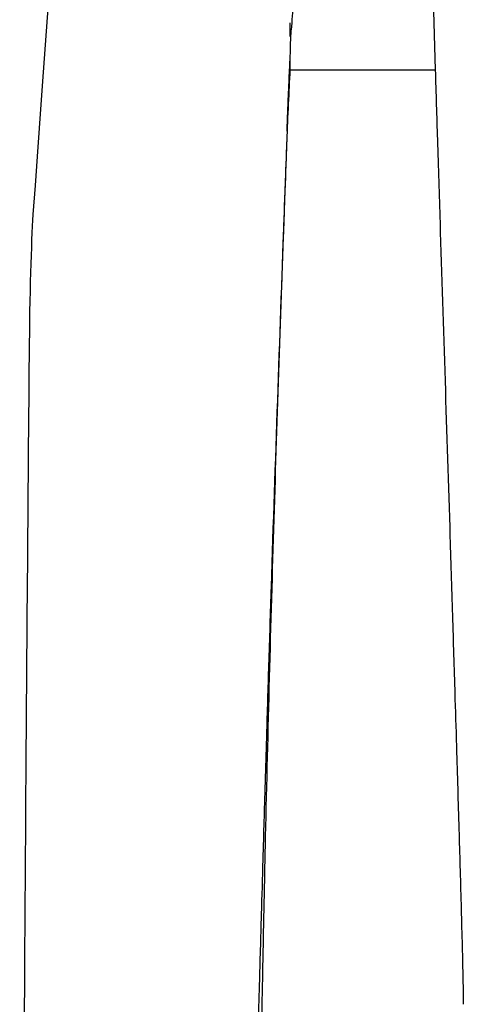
# Model space of a CAD drawing. Header units: millimetres. Extents: x -0.57 to 0.95, y -0.4 to 0.71.
# Tile 106 of 256: x -0.0165 to 0.004, y 0.2635 to 0.309. Entities that reach past the tile are written whole.
import ezdxf

# ---------------------------------------------------------------- set-up
doc = ezdxf.new("R2010")
doc.units = ezdxf.units.MM
doc.layers.add('FORMAT', color=7, linetype='Continuous')

msp = doc.modelspace()

# ---------------------------------------------------------------- linework, layer by layer
at = {"layer": 'FORMAT', "color": 7, "linetype": 'Continuous', "lineweight": 25}
for p, q in [((-0.004018, 0.308261), (-0.004018, 0.308879)), ((-0.004111, 0.305029), (-0.004148, 0.304034)), ((-0.004148, 0.304034), (-0.004156, 0.303826))]:
    msp.add_line(p, q, dxfattribs=at)
at = {"layer": 'FORMAT', "color": 7, "linetype": 'Continuous', "lineweight": 25, "flags": 128}
msp.add_lwpolyline([(0.002158, 0.325204), (0.002428, 0.315957), (0.002698, 0.306708)], dxfattribs=at)
at = {"layer": 'FORMAT', "color": 7, "linetype": 'Continuous', "lineweight": 25}
for points, knots in [([(-0.012794, 0.335026), (-0.013867, 0.326237), (-0.014909, 0.314506), (-0.015993, 0.298711), (-0.01606, 0.296313), (-0.016084, 0.293527)], [0.624967, 0.624967, 0.624967, 0.624967, 0.9690975, 0.9690975, 1, 1, 1, 1]), ([(0.002158, 0.325204), (0.001681, 0.324562), (0.000787, 0.323263), (-0.000209, 0.321559), (-0.000924, 0.320159), (-0.001594, 0.318713), (-0.002324, 0.316867), (-0.00291, 0.314963), (-0.003289, 0.313411), (-0.003528, 0.312229), (-0.003722, 0.31103), (-0.003869, 0.309809), (-0.003934, 0.308983), (-0.003959, 0.308566)], [0.0028728, 0.0028728, 0.0028728, 0.0028728, 0.1279963, 0.2497967, 0.3129076, 0.375188, 0.5003261, 0.6246471, 0.6868512, 0.7491994, 0.8117509, 0.8744978, 0.9381863, 0.9381863, 0.9381863, 0.9381863]), ([(-0.004154, 0.30387), (-0.00415, 0.303971), (-0.004142, 0.304185), (-0.00413, 0.304519), (-0.004116, 0.304882), (-0.004101, 0.305273), (-0.004077, 0.305843), (-0.00405, 0.306462), (-0.004024, 0.307007), (-0.004011, 0.307261), (-0.004006, 0.30734)], [0, 0, 0, 0, 0.081552, 0.172313, 0.272282, 0.381456, 0.49984, 0.759173, 0.925878, 1, 1, 1, 1]), ([(-0.006117, 0.188268), (-0.006057, 0.193313), (-0.005956, 0.200872), (-0.005852, 0.208443), (-0.005788, 0.213478), (-0.005758, 0.215989), (-0.005708, 0.221085), (-0.005666, 0.226255), (-0.005616, 0.234102), (-0.005571, 0.241792), (-0.005517, 0.249232), (-0.005454, 0.25466), (-0.0054, 0.258214), (-0.005371, 0.25999), (-0.005338, 0.261743), (-0.005314, 0.262904), (-0.005279, 0.26467), (-0.005233, 0.26709), (-0.005131, 0.271995), (-0.004922, 0.280591), (-0.00462, 0.290322), (-0.004348, 0.298098), (-0.004231, 0.301359), (-0.004188, 0.302543), (-0.004122, 0.304317), (-0.00406, 0.305702), (-0.004004, 0.306709)], [0, 0, 0, 0, 0.125, 0.1875, 0.1875, 0.25, 0.25, 0.3125, 0.375, 0.4375, 0.5, 0.5625, 0.578125, 0.59375, 0.609375, 0.625, 0.625, 0.65625, 0.6875, 0.75, 0.875, 0.9375, 0.953125, 0.960938, 0.96875, 1, 1, 1, 1]), ([(-0.004004, 0.306709), (-0.003977, 0.306709), (-0.003949, 0.306709), (-0.00384, 0.306709), (-0.003758, 0.306709), (-0.003534, 0.306709), (-0.003393, 0.306709), (-0.003033, 0.306709), (-0.002815, 0.306709), (-0.002295, 0.306709), (-0.001992, 0.306709), (-0.001296, 0.306709), (-0.000902, 0.306708), (-0.000028, 0.306709), (0.000452, 0.306709), (0.00152, 0.306709), (0.002109, 0.306709), (0.002699, 0.306708)], [0, 0, 0, 0, 0.125, 0.125, 0.25, 0.25, 0.375, 0.375, 0.5, 0.5, 0.625, 0.625, 0.75, 0.75, 0.875, 0.875, 1, 1, 1, 1]), ([(0.002698, 0.306708), (0.002732, 0.305632), (0.002804, 0.30328), (0.002956, 0.298485), (0.003151, 0.292356), (0.003345, 0.286218), (0.003498, 0.281305), (0.0036, 0.277976), (0.0037, 0.274673), (0.003779, 0.27203), (0.003848, 0.26962), (0.003897, 0.267889), (0.003941, 0.266207), (0.003977, 0.264736), (0.00399, 0.263846), (0.003996, 0.263465)], [0, 0, 0, 0, 0.074711, 0.163366, 0.332841, 0.499999, 0.589235, 0.673678, 0.7309, 0.818294, 0.856966, 0.898013, 0.93831, 0.973584, 1, 1, 1, 1]), ([(-0.004156, 0.303826), (-0.004174, 0.303355), (-0.004221, 0.302105), (-0.004372, 0.297941), (-0.004608, 0.291386), (-0.00484, 0.284479), (-0.005005, 0.279298), (-0.005102, 0.276102), (-0.005174, 0.273699), (-0.00523, 0.271782), (-0.005284, 0.269922), (-0.005356, 0.267387), (-0.005449, 0.264135), (-0.005564, 0.260145), (-0.005651, 0.257235), (-0.005698, 0.255651)], [0, 0, 0, 0, 0.035356, 0.093755, 0.269016, 0.447374, 0.521594, 0.58877, 0.643873, 0.668816, 0.7058, 0.757295, 0.823251, 0.903812, 1, 1, 1, 1]), ([(-0.016084, 0.293527), (-0.016214, 0.2787), (-0.016366, 0.2562), (-0.016467, 0.229609), (-0.016499, 0.216265), (-0.016509, 0.210539), (-0.016514, 0.206721), (-0.016518, 0.204811), (-0.016517, 0.202901)], [0, 0, 0, 0, 0.5, 0.75, 0.875, 0.9375, 0.9375, 1, 1, 1, 1])]:
    msp.add_open_spline(points, degree=3, knots=knots, dxfattribs=at)
for points in [[(-0.004006, 0.30734), (-0.003999, 0.307749), (-0.003983, 0.308158), (-0.003959, 0.308566)], [(-0.004004, 0.306709), (-0.004005, 0.30692), (-0.004006, 0.30713), (-0.004006, 0.30734)]]:
    msp.add_open_spline(points, degree=3, dxfattribs=at)

doc.saveas('drawing.dxf')
